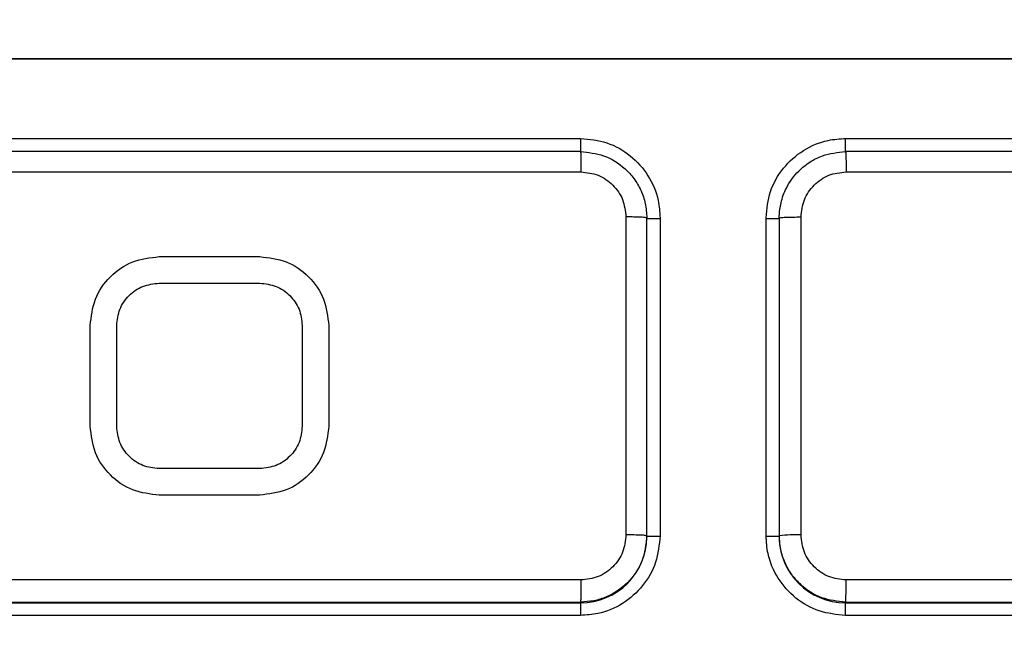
# Model space of a CAD drawing. Header units: millimetres. Extents: x 51 to 353, y -23 to 217.
# Tile 58 of 147: x 155.29 to 159.01, y 109.65 to 111.99. Entities that reach past the tile are written whole.
import ezdxf

# ---------------------------------------------------------------- set-up
doc = ezdxf.new("R2010")
doc.units = ezdxf.units.MM

msp = doc.modelspace()

# ---------------------------------------------------------------- linework, layer by layer
at = {"color": 7, "linetype": 'Continuous', "lineweight": 25}
for p, q in [((154.6099, 111.5448), (157.4099, 111.5448)), ((154.6099, 111.5443), (157.4099, 111.5443)), ((157.4099, 111.5443), (157.4099, 111.5448)), ((158.4099, 111.5448), (161.2099, 111.5446)), ((158.4099, 111.5443), (158.4099, 111.5448)), ((158.4099, 111.5443), (161.2099, 111.5442)), ((157.4099, 111.495), (154.6099, 111.495)), ((161.2099, 111.4949), (158.4099, 111.495)), ((154.6085, 111.4187), (157.4113, 111.4187)), ((158.4121, 111.4188), (161.2146, 111.4189)), ((157.5813, 111.2487), (157.5813, 110.0488)), ((157.6599, 110.0451), (157.6599, 111.245)), ((157.7099, 111.2448), (157.7099, 110.0449)), ((158.1099, 110.0448), (158.1099, 111.2448)), ((158.1599, 111.245), (158.1599, 110.0451)), ((158.2418, 110.0487), (158.2419, 111.2485)), ((155.8199, 111.0987), (156.1999, 111.0987)), ((155.8199, 110.9987), (156.1999, 110.9987)), ((155.8199, 110.9987), (156.1999, 110.9987)), ((155.8199, 110.9987), (155.8199, 110.9987)), ((156.1999, 110.9987), (156.1999, 110.9987)), ((155.5599, 110.4587), (155.5599, 110.8387)), ((155.6599, 110.4587), (155.6599, 110.8387)), ((156.3599, 110.8387), (156.3599, 110.4587)), ((156.4599, 110.8387), (156.4599, 110.4587)), ((155.5599, 110.4587), (155.5599, 110.4587)), ((156.4599, 110.4587), (156.4599, 110.4587)), ((156.1999, 110.2987), (155.8199, 110.2987)), ((156.1999, 110.1987), (155.8199, 110.1987)), ((156.1999, 110.1987), (155.8199, 110.1987)), ((155.8199, 110.1987), (155.8199, 110.1987)), ((156.1999, 110.1987), (156.1999, 110.1987)), ((157.6599, 110.0423), (157.6599, 110.0451)), ((158.1599, 110.0451), (158.1599, 110.0423)), ((157.411, 109.8786), (154.6089, 109.8786)), ((161.2144, 109.8788), (158.412, 109.8787)), ((154.6099, 109.7951), (157.4099, 109.7951)), ((154.6099, 109.7923), (157.4099, 109.7923)), ((157.4099, 109.7951), (157.4099, 109.7923)), ((158.4099, 109.7951), (161.2099, 109.795)), ((158.4099, 109.7923), (158.4099, 109.7951)), ((158.4099, 109.7923), (161.2099, 109.7923)), ((157.4099, 109.7449), (154.6099, 109.7449)), ((161.2099, 109.7447), (158.4099, 109.7448))]:
    msp.add_line(p, q, dxfattribs=at)
at = {"color": 8, "linetype": 'Continuous', "lineweight": 25}
for p, q in [((157.4099, 111.5443), (157.4099, 111.4923)), ((158.4099, 111.4923), (158.4099, 111.5443)), ((157.6599, 111.2423), (157.7099, 111.2422)), ((158.1099, 111.2422), (158.1599, 111.2423)), ((157.7095, 110.0422), (157.6599, 110.0423)), ((158.1599, 110.0423), (158.1102, 110.0422)), ((157.4099, 109.7923), (157.4099, 109.7449)), ((158.4099, 109.7448), (158.4099, 109.7923))]:
    msp.add_line(p, q, dxfattribs=at)
at = {"color": 7, "linetype": 'Continuous', "lineweight": 25}
for centre, radius, start, end in [((157.4099, 110.0423), 0.25, 270, 360), ((158.2211, 109.5858), 0.4634, 87.4307, 97.5846), ((158.4099, 110.0423), 0.25, 180, 270)]:
    msp.add_arc(centre, radius, start, end, dxfattribs=at)
for points, knots in [([(149.4099, 112.4734), (149.4175, 112.0449), (149.4259, 111.5629), (149.4036, 111.0216), (149.4762, 110.8164), (149.6844, 110.5039), (150.2542, 109.469), (150.8495, 108.4455), (151.398, 107.5248), (151.5183, 107.2814), (151.6754, 107.1348), (151.8635, 107.0297), (152.4672, 107.0182), (153.8488, 107.031), (155.9345, 107.0229), (157.9229, 107.0268), (159.1414, 107.0237), (159.6673, 107.0264), (159.9356, 107.0202), (160.172, 107.0401), (160.3455, 107.1343), (160.5029, 107.281), (160.6214, 107.5251), (161.0862, 108.3009), (161.6279, 109.2656), (162.1697, 110.1935), (162.3991, 110.5974), (162.5234, 110.7981), (162.6177, 110.9952), (162.5931, 111.564), (162.602, 112.0454), (162.6099, 112.4734)], [0, 0, 0, 0, 0.062594, 0.070392, 0.078093, 0.093739, 0.125035, 0.250218, 0.265866, 0.281471, 0.289176, 0.296844, 0.312248, 0.374839, 0.500005, 0.613907, 0.664028, 0.677156, 0.690284, 0.703228, 0.710903, 0.71858, 0.734181, 0.749829, 0.850602, 0.894942, 0.906555, 0.918176, 0.929608, 0.937406, 1, 1, 1, 1]), ([(150.2666, 111.8448), (151.5206, 111.8449), (154.0596, 111.845), (157.8933, 111.845), (160.4658, 111.8449), (161.7532, 111.8448)], [0, 0, 0, 0, 0.327726, 0.663541, 1, 1, 1, 1]), ([(161.7532, 111.8446), (160.4775, 111.8447), (157.9262, 111.8448), (154.0925, 111.8448), (151.5417, 111.8447), (150.2666, 111.8446)], [0, 0, 0, 0, 0.333395, 0.666761, 1, 1, 1, 1]), ([(157.4099, 111.5448), (157.4436, 111.5415), (157.511, 111.5349), (157.6008, 111.4832), (157.6687, 111.4072), (157.7048, 111.3229), (157.7084, 111.2671), (157.7099, 111.2448)], [0, 0, 0, 0, 0.214415, 0.428831, 0.643244, 0.85779, 1, 1, 1, 1]), ([(158.1099, 111.2448), (158.1132, 111.2785), (158.1199, 111.3461), (158.1717, 111.436), (158.248, 111.5039), (158.3323, 111.5397), (158.388, 111.5433), (158.4099, 111.5448)], [0, 0, 0, 0, 0.214956, 0.429907, 0.644939, 0.859908, 1, 1, 1, 1]), ([(157.4099, 111.495), (157.4101, 111.494), (157.4105, 111.4918), (157.4109, 111.4743), (157.4112, 111.4487), (157.4113, 111.4284), (157.4113, 111.4187)], [0, 0, 0, 0, 0.240695, 0.500019, 0.759333, 1, 1, 1, 1]), ([(157.4099, 111.495), (157.4395, 111.492), (157.5008, 111.4856), (157.5688, 111.4425), (157.6128, 111.3941), (157.6389, 111.3496), (157.6565, 111.2991), (157.6588, 111.2632), (157.6599, 111.245)], [0, 0, 0, 0, 0.225762, 0.467206, 0.594438, 0.725646, 0.860833, 1, 1, 1, 1]), ([(158.1599, 111.245), (158.1599, 111.2473), (158.1601, 111.2664), (158.1652, 111.3052), (158.1868, 111.3649), (158.2254, 111.4184), (158.2743, 111.4571), (158.3332, 111.4873), (158.3801, 111.492), (158.4099, 111.495)], [0, 0, 0, 0, 0.01724, 0.146606, 0.297535, 0.499874, 0.642279, 0.773259, 1, 1, 1, 1]), ([(158.4099, 111.495), (158.4102, 111.494), (158.4107, 111.4918), (158.4114, 111.4743), (158.4119, 111.4487), (158.412, 111.4285), (158.4121, 111.4188)], [0, 0, 0, 0, 0.240691, 0.5, 0.759309, 1, 1, 1, 1]), ([(157.4113, 111.4187), (157.4336, 111.4161), (157.4781, 111.411), (157.5343, 111.3717), (157.5736, 111.3155), (157.5787, 111.271), (157.5813, 111.2487)], [0, 0, 0, 0, 0.250001, 0.499775, 0.749441, 1, 1, 1, 1]), ([(158.2419, 111.2485), (158.2444, 111.2708), (158.2495, 111.3154), (158.2888, 111.3716), (158.345, 111.411), (158.3897, 111.4162), (158.4121, 111.4188)], [0, 0, 0, 0, 0.249998, 0.499787, 0.749458, 1, 1, 1, 1]), ([(155.5599, 110.8387), (155.5638, 110.8727), (155.5716, 110.9408), (155.6316, 111.0267), (155.7175, 111.0869), (155.7858, 111.0948), (155.8199, 111.0987)], [0, 0, 0, 0, 0.24973, 0.499554, 0.749426, 1, 1, 1, 1]), ([(156.1999, 111.0987), (156.234, 111.0948), (156.3021, 111.087), (156.388, 111.0269), (156.4481, 110.941), (156.456, 110.8728), (156.4599, 110.8387)], [0, 0, 0, 0, 0.249723, 0.499549, 0.749427, 1, 1, 1, 1]), ([(155.6599, 110.8387), (155.6623, 110.8596), (155.6671, 110.9015), (155.704, 110.9544), (155.7569, 110.9914), (155.7989, 110.9963), (155.8199, 110.9987)], [0, 0, 0, 0, 0.24973, 0.499555, 0.749426, 1, 1, 1, 1]), ([(156.1999, 110.9987), (156.2209, 110.9963), (156.2628, 110.9915), (156.3156, 110.9545), (156.3527, 110.9017), (156.3575, 110.8597), (156.3599, 110.8387)], [0, 0, 0, 0, 0.249723, 0.499549, 0.749427, 1, 1, 1, 1]), ([(155.8199, 110.1987), (155.7859, 110.2026), (155.7178, 110.2105), (155.6319, 110.2705), (155.5717, 110.3564), (155.5638, 110.4246), (155.5599, 110.4587)], [0, 0, 0, 0, 0.249722, 0.499549, 0.749427, 1, 1, 1, 1]), ([(155.8199, 110.1987), (155.7859, 110.2026), (155.7178, 110.2105), (155.6319, 110.2705), (155.5717, 110.3564), (155.5638, 110.4246), (155.5599, 110.4587)], [0, 0, 0, 0, 0.249722, 0.499549, 0.749427, 1, 1, 1, 1]), ([(155.8199, 110.2987), (155.799, 110.3011), (155.757, 110.3059), (155.7042, 110.3429), (155.6672, 110.3958), (155.6623, 110.4377), (155.6599, 110.4587)], [0, 0, 0, 0, 0.2497224, 0.4995495, 0.7494273, 1, 1, 1, 1]), ([(156.4599, 110.4587), (156.456, 110.4247), (156.4482, 110.3567), (156.3882, 110.2708), (156.3023, 110.2106), (156.2341, 110.2027), (156.1999, 110.1987)], [0, 0, 0, 0, 0.24973, 0.499555, 0.749426, 1, 1, 1, 1]), ([(156.3599, 110.4587), (156.3575, 110.4378), (156.3527, 110.3959), (156.3158, 110.3431), (156.2629, 110.306), (156.2209, 110.3012), (156.1999, 110.2987)], [0, 0, 0, 0, 0.24973, 0.499555, 0.749426, 1, 1, 1, 1]), ([(156.4599, 110.4587), (156.456, 110.4247), (156.4482, 110.3567), (156.3882, 110.2708), (156.3023, 110.2106), (156.2341, 110.2027), (156.1999, 110.1987)], [0, 0, 0, 0, 0.24973, 0.499555, 0.749426, 1, 1, 1, 1]), ([(157.6599, 110.0451), (157.6562, 110.0124), (157.6487, 109.947), (157.5914, 109.8644), (157.5232, 109.8183), (157.4605, 109.7981), (157.4269, 109.7961), (157.4099, 109.7951)], [0, 0, 0, 0, 0.249524, 0.499058, 0.742776, 0.869839, 1, 1, 1, 1]), ([(157.7099, 110.0449), (157.7066, 110.0111), (157.6999, 109.9436), (157.6481, 109.8536), (157.5719, 109.7858), (157.4875, 109.7499), (157.4319, 109.7463), (157.4099, 109.7449)], [0, 0, 0, 0, 0.214976, 0.429951, 0.644939, 0.859787, 1, 1, 1, 1]), ([(157.5813, 110.0488), (157.5787, 110.0265), (157.5736, 109.9819), (157.5343, 109.9257), (157.478, 109.8863), (157.4333, 109.8812), (157.411, 109.8786)], [0, 0, 0, 0, 0.2498904, 0.4996324, 0.7493438, 1, 1, 1, 1]), ([(158.4099, 109.7448), (158.3762, 109.7482), (158.3089, 109.7548), (158.219, 109.8064), (158.1512, 109.8823), (158.1151, 109.9667), (158.1114, 110.0226), (158.1099, 110.0448)], [0, 0, 0, 0, 0.214397, 0.428798, 0.643139, 0.857583, 1, 1, 1, 1]), ([(158.4099, 109.7951), (158.3794, 109.7983), (158.3168, 109.805), (158.2483, 109.8498), (158.205, 109.8988), (158.1799, 109.9431), (158.1631, 109.9926), (158.161, 110.0275), (158.1599, 110.0451)], [0, 0, 0, 0, 0.233143, 0.477054, 0.603678, 0.733041, 0.865147, 1, 1, 1, 1]), ([(158.412, 109.8787), (158.3897, 109.8812), (158.3451, 109.8863), (158.2889, 109.9256), (158.2495, 109.9818), (158.2444, 110.0263), (158.2418, 110.0487)], [0, 0, 0, 0, 0.250099, 0.49991, 0.749534, 1, 1, 1, 1]), ([(157.411, 109.8786), (157.411, 109.8683), (157.4109, 109.8523), (157.4108, 109.8329), (157.4107, 109.8194), (157.4105, 109.8085), (157.4103, 109.798), (157.4101, 109.7962), (157.4099, 109.7951)], [0, 0, 0, 0, 0.238866, 0.367989, 0.500018, 0.632044, 0.76116, 1, 1, 1, 1]), ([(158.4099, 109.7951), (158.4102, 109.7962), (158.4106, 109.798), (158.4111, 109.8085), (158.4114, 109.8194), (158.4117, 109.8329), (158.4119, 109.8524), (158.412, 109.8683), (158.412, 109.8787)], [0, 0, 0, 0, 0.238841, 0.367965, 0.5, 0.632036, 0.76116, 1, 1, 1, 1])]:
    msp.add_open_spline(points, degree=3, knots=knots, dxfattribs=at)
for points in [[(157.6599, 111.245), (157.6587, 111.2455), (157.6564, 111.2464), (157.6383, 111.2476), (157.6123, 111.2485), (157.5916, 111.2486), (157.5813, 111.2487)], [(158.1599, 111.245), (158.1612, 111.2455), (158.1636, 111.2464), (158.1827, 111.2476), (158.2099, 111.2484), (158.2312, 111.2484), (158.2419, 111.2485)], [(157.6599, 110.0451), (157.6587, 110.0456), (157.6564, 110.0465), (157.6383, 110.0477), (157.6123, 110.0485), (157.5916, 110.0487), (157.5813, 110.0488)]]:
    msp.add_open_spline(points, degree=3, dxfattribs=at)

doc.saveas('drawing.dxf')
